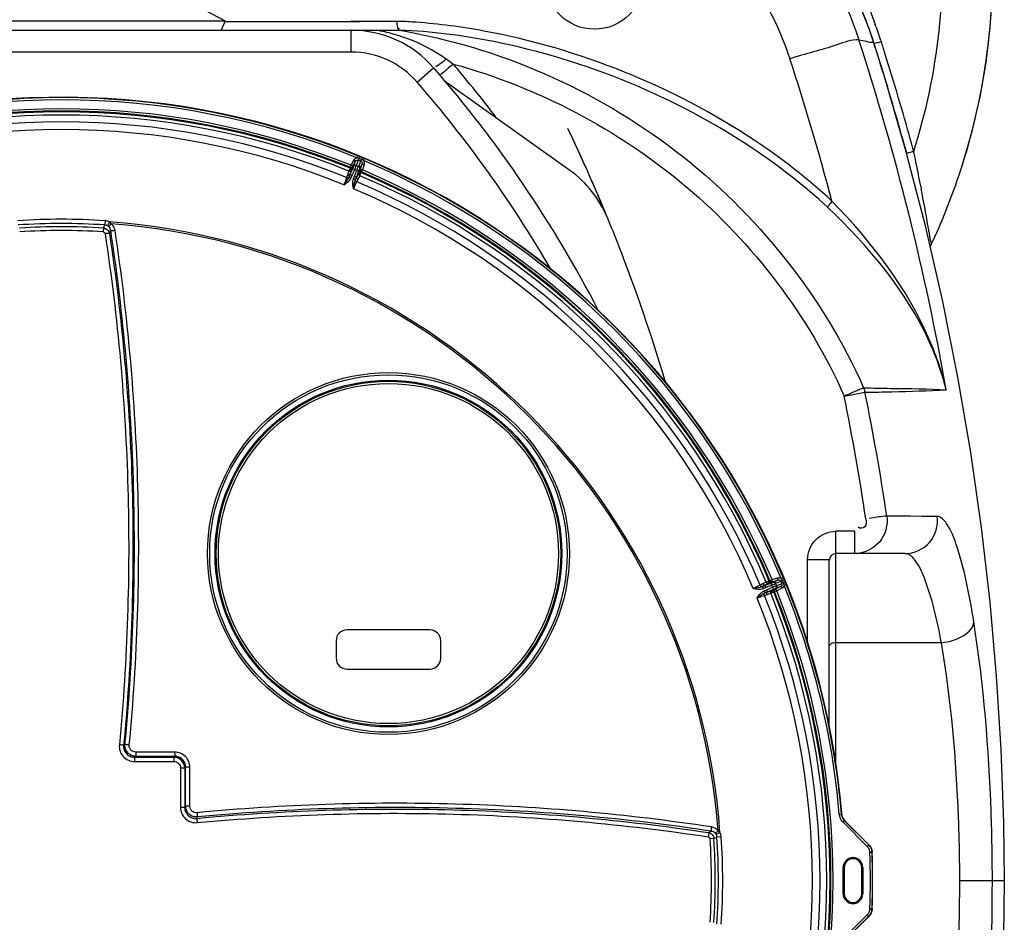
# Model space of a CAD drawing. Header units: millimetres. Extents: x 0 to 297, y 0 to 210.
# Tile 67 of 108: x 258 to 272, y 101 to 113. Entities that reach past the tile are written whole.
import ezdxf

# ---------------------------------------------------------------- set-up
doc = ezdxf.new("R2010")
doc.units = ezdxf.units.MM
doc.header["$LTSCALE"] = 16.335
doc.layers.get('0').update_dxf_attribs({"linetype": 'CONTINUOUS'})
for name, color, linetype in [('06_COURBES', 7, 'CONTINUOUS'), ('08_SURFACES', 7, 'CONTINUOUS'), ('AXES_REF', 7, 'CONTINUOUS')]:
    doc.layers.add(name, color=color, linetype=linetype)

msp = doc.modelspace()

# ---------------------------------------------------------------- linework, layer by layer
at = {"color": 7, "linetype": 'Continuous'}
for p, q in [((261.19, 113.013), (261.135, 112.884)), ((253.743, 112.884), (263.578, 112.884)), ((270.068, 112.711), (270.003, 112.905)), ((265.907, 110.967), (264.206, 112.18)), ((270.491, 111.288), (270.513, 111.208)), ((270.491, 111.288), (270.509, 111.222)), ((270.771, 110.21), (270.501, 111.252)), ((262.939, 111.023), (262.975, 111.093)), ((263.063, 111.057), (263.039, 110.982)), ((271.009, 109.171), (270.771, 110.21)), ((269.457, 103.359), (269.457, 105.635)), ((270.496, 105.724), (269.547, 105.724)), ((268.681, 105.339), (268.757, 105.363)), ((268.793, 105.276), (268.723, 105.239)), ((263.991, 104.68), (262.857, 104.68)), ((262.708, 104.531), (262.708, 104.292)), ((264.14, 104.292), (264.14, 104.531)), ((262.857, 104.143), (263.991, 104.143)), ((269.999, 101.738), (269.667, 102.07)), ((269.661, 101.07), (269.661, 101.428)), ((269.662, 101.07), (269.662, 101.428)), ((269.9, 101.07), (269.9, 101.428)), ((269.901, 101.428), (269.901, 101.07)), ((269.667, 100.429), (269.999, 100.76))]:
    msp.add_line(p, q, dxfattribs=at)
at = {"color": 9, "linetype": 'Continuous'}
for p, q in [((261.177, 113.004), (262.916, 113.006)), ((262.916, 113.007), (263.032, 113.007)), ((262.916, 113.006), (263.032, 113.006)), ((263.032, 113.006), (263.537, 113.007)), ((263.032, 113.007), (263.537, 113.007)), ((262.916, 112.586), (262.916, 112.884)), ((269.861, 112.751), (269.941, 112.738)), ((270.162, 112.742), (270.166, 112.731)), ((270.162, 112.742), (270.166, 112.731)), ((262.916, 112.586), (255.887, 112.586)), ((263.817, 112.175), (264.042, 112.37)), ((264.078, 112.394), (264.086, 112.403)), ((264.246, 112.467), (264.214, 112.49)), ((264.278, 112.444), (264.246, 112.467)), ((264.31, 112.421), (264.278, 112.444)), ((262.992, 111.138), (263.003, 111.166)), ((262.901, 111.009), (262.913, 111.037)), ((262.913, 111.037), (262.949, 111.107)), ((262.939, 111.023), (262.913, 111.037)), ((262.926, 110.985), (262.947, 111.024)), ((262.939, 111.023), (262.939, 111.011)), ((262.947, 111.024), (262.975, 111.093)), ((262.975, 111.093), (262.949, 111.107)), ((262.985, 111.038), (263.023, 111.13)), ((262.985, 111.033), (263.013, 111.022)), ((263.013, 111.107), (263.046, 111.094)), ((263.017, 111.025), (263.055, 111.117)), ((263.023, 111.13), (263.033, 111.154)), ((263.055, 111.117), (263.023, 111.13)), ((263.034, 110.988), (263.063, 111.057)), ((263.055, 111.117), (263.065, 111.14)), ((263.063, 111.057), (263.091, 111.048)), ((263.091, 111.048), (263.067, 110.973)), ((263.083, 111.101), (263.095, 111.128)), ((262.862, 110.905), (262.851, 110.869)), ((262.898, 110.913), (262.887, 110.879)), ((262.887, 110.879), (262.9, 110.912)), ((262.898, 110.913), (262.928, 110.9)), ((262.901, 111.009), (262.902, 110.997)), ((262.914, 110.868), (262.928, 110.9)), ((262.936, 110.991), (262.962, 110.978)), ((262.947, 110.855), (262.96, 110.887)), ((262.96, 110.887), (262.99, 110.875)), ((262.962, 110.978), (262.99, 110.966)), ((262.99, 110.966), (263.018, 110.957)), ((263.021, 110.946), (263.034, 110.988)), ((263.03, 110.973), (263.039, 110.982)), ((263.039, 110.982), (263.067, 110.973)), ((263.047, 110.937), (263.056, 110.945)), ((263.056, 110.945), (263.067, 110.973)), ((262.885, 110.876), (262.887, 110.879)), ((262.885, 110.876), (262.912, 110.863)), ((262.887, 110.879), (262.914, 110.868)), ((262.945, 110.85), (262.972, 110.84)), ((262.947, 110.855), (262.974, 110.843)), ((262.972, 110.84), (262.974, 110.843)), ((262.974, 110.843), (262.987, 110.876)), ((262.974, 110.843), (262.99, 110.875)), ((262.992, 110.81), (263.01, 110.844)), ((270.708, 110.752), (270.715, 110.716)), ((259.523, 110.178), (259.543, 110.22)), ((259.547, 110.279), (259.543, 110.22)), ((259.608, 110.261), (259.58, 110.209)), ((259.523, 110.178), (259.52, 110.125)), ((259.606, 110.102), (259.625, 110.143)), ((270.934, 106.232), (270.244, 106.237)), ((270.721, 106.233), (270.568, 106.235)), ((269.804, 106.028), (269.547, 106.028)), ((269.547, 105.724), (269.547, 106.028)), ((269.804, 105.724), (269.804, 106.028)), ((269.159, 104.51), (269.159, 105.64)), ((269.547, 102.85), (269.547, 105.718)), ((268.645, 105.356), (268.673, 105.367)), ((268.673, 105.367), (268.748, 105.391)), ((268.681, 105.339), (268.673, 105.367)), ((268.688, 105.334), (268.757, 105.363)), ((268.757, 105.363), (268.748, 105.391)), ((268.8, 105.383), (268.828, 105.395)), ((268.817, 105.355), (268.84, 105.365)), ((268.544, 105.31), (268.51, 105.292)), ((268.54, 105.273), (268.543, 105.274)), ((268.54, 105.273), (268.55, 105.245)), ((268.574, 105.29), (268.543, 105.274)), ((268.543, 105.274), (268.575, 105.288)), ((268.543, 105.274), (268.554, 105.247)), ((268.554, 105.247), (268.587, 105.26)), ((268.568, 105.215), (268.6, 105.228)), ((268.587, 105.26), (268.574, 105.29)), ((268.613, 105.198), (268.6, 105.228)), ((268.645, 105.356), (268.636, 105.347)), ((268.646, 105.321), (268.688, 105.334)), ((268.656, 105.319), (268.666, 105.291)), ((268.666, 105.291), (268.678, 105.263)), ((268.681, 105.339), (268.673, 105.33)), ((268.678, 105.263), (268.691, 105.236)), ((268.685, 105.227), (268.724, 105.247)), ((268.71, 105.24), (268.723, 105.239)), ((268.721, 105.313), (268.733, 105.286)), ((268.723, 105.239), (268.737, 105.213)), ((268.724, 105.317), (268.817, 105.355)), ((268.724, 105.247), (268.793, 105.276)), ((268.807, 105.249), (268.737, 105.213)), ((268.738, 105.285), (268.83, 105.323)), ((268.793, 105.276), (268.807, 105.249)), ((268.794, 105.346), (268.807, 105.314)), ((268.83, 105.323), (268.817, 105.355)), ((268.83, 105.323), (268.853, 105.333)), ((268.838, 105.292), (268.866, 105.303)), ((268.563, 105.213), (268.576, 105.186)), ((268.568, 105.215), (268.579, 105.187)), ((268.569, 105.151), (268.605, 105.162)), ((268.576, 105.186), (268.579, 105.187)), ((268.579, 105.187), (268.612, 105.201)), ((268.579, 105.187), (268.613, 105.198)), ((268.696, 105.202), (268.709, 105.202)), ((268.709, 105.202), (268.737, 105.213)), ((270.991, 104.504), (269.547, 104.504)), ((259.819, 103.112), (259.8, 103.1)), ((259.968, 102.949), (259.949, 102.937)), ((260.498, 103.007), (259.967, 103.007)), ((260.5, 102.949), (259.968, 102.949)), ((260.5, 102.949), (260.488, 102.937)), ((259.949, 102.937), (260.488, 102.937)), ((259.949, 102.879), (260.489, 102.879)), ((260.579, 102.789), (260.578, 102.25)), ((260.649, 102.8), (260.637, 102.788)), ((260.637, 102.788), (260.637, 102.249)), ((260.649, 102.268), (260.649, 102.8)), ((260.707, 102.267), (260.707, 102.799)), ((260.637, 102.249), (260.649, 102.268)), ((269.594, 102.16), (269.623, 102.162)), ((269.624, 102.163), (269.623, 102.162)), ((260.8, 102.1), (260.812, 102.12)), ((269.645, 102.048), (269.666, 102.069)), ((269.977, 101.717), (269.645, 102.048)), ((269.667, 102.07), (269.666, 102.069)), ((269.998, 101.738), (269.666, 102.069)), ((267.802, 101.906), (267.843, 101.925)), ((267.961, 101.908), (267.909, 101.88)), ((267.877, 101.824), (267.825, 101.82)), ((267.877, 101.824), (267.919, 101.843)), ((267.979, 101.847), (267.919, 101.843)), ((269.977, 101.717), (269.998, 101.738)), ((269.998, 101.738), (269.999, 101.738)), ((270.012, 101.636), (270.042, 101.637)), ((270.042, 101.637), (270.043, 101.638)), ((269.646, 101.428), (269.662, 101.428)), ((269.646, 101.07), (269.646, 101.428)), ((269.916, 101.428), (269.9, 101.428)), ((269.916, 101.428), (269.916, 101.07)), ((271.242, 101.249), (271.852, 101.249)), ((269.646, 101.07), (269.662, 101.07)), ((269.916, 101.07), (269.9, 101.07)), ((269.645, 100.45), (269.977, 100.782)), ((269.977, 100.782), (269.998, 100.761)), ((270.012, 100.862), (270.042, 100.861)), ((270.042, 100.861), (270.043, 100.861)), ((269.666, 100.429), (269.998, 100.761)), ((269.998, 100.761), (269.999, 100.76))]:
    msp.add_line(p, q, dxfattribs=at)
at = {"color": 7, "linetype": 'Continuous'}
for points in [[(270.003, 112.905), (269.876, 113.229), (269.731, 113.546), (269.567, 113.853), (269.385, 114.15), (269.187, 114.437), (268.972, 114.711), (268.742, 114.972), (268.496, 115.22), (268.237, 115.452), (267.965, 115.669), (267.791, 115.795)], [(271.229, 110.892), (271.278, 111.042), (271.411, 111.503), (271.519, 111.972), (271.602, 112.445), (271.659, 112.923), (271.69, 113.403), (271.696, 113.885), (271.675, 114.366), (271.66, 114.553)], [(270.501, 111.252), (270.198, 112.296), (270.068, 112.711)], [(270.84, 109.911), (270.84, 109.915), (270.841, 109.921), (270.843, 109.928), (270.845, 109.936), (270.848, 109.942)], [(271.852, 101.249), (271.843, 102.043), (271.809, 103.042), (271.747, 104.048), (271.657, 105.06), (271.539, 106.079), (271.393, 107.105), (271.216, 108.135), (271.009, 109.171)], [(270.776, 92.31), (271.014, 93.35), (271.22, 94.386), (271.396, 95.417), (271.542, 96.442), (271.659, 97.461), (271.748, 98.473), (271.81, 99.478), (271.844, 100.475), (271.852, 101.249)]]:
    msp.add_lwpolyline(points, dxfattribs=at)
at = {"color": 9, "linetype": 'Continuous'}
for points in [[(269.927, 107.991), (269.929, 107.984), (269.932, 107.978), (269.934, 107.971), (269.936, 107.965), (269.938, 107.958), (269.94, 107.951), (269.942, 107.945), (269.943, 107.938), (269.945, 107.931)], [(270.568, 106.235), (270.327, 106.237), (270.244, 106.237)], [(270.934, 106.232), (270.865, 106.232), (270.721, 106.233)], [(269.547, 104.504), (269.531, 104.503), (269.516, 104.501), (269.502, 104.497), (269.489, 104.492), (269.478, 104.486), (269.469, 104.479), (269.463, 104.472), (269.459, 104.463), (269.457, 104.455)]]:
    msp.add_lwpolyline(points, dxfattribs=at)
at = {"color": 7, "linetype": 'Continuous'}
for radius in [2.476, 2.357]:
    msp.add_circle((263.424, 105.724), radius, dxfattribs=at)
at = {"color": 9, "linetype": 'Continuous'}
for radius in [2.446, 2.372, 2.327]:
    msp.add_circle((263.424, 105.724), radius, dxfattribs=at)
at = {"color": 7, "linetype": 'Continuous'}
for centre, radius, start, end in [((266.087, 81.112), 35.799, 93.6833, 126.5523), ((264.401, 110.896), 5.949, 20.4411, 23.9805), ((264.4, 110.896), 5.951, 17.7461, 20.4409), ((262.916, 111.392), 1.492, 40.9701, 90), ((235.036, 101.499), 36.781, 16.9453, 17.7451), ((251.236, 101.249), 16.962, 27.3972, 40.9701), ((234.915, 101.463), 36.908, 15.4396, 16.9448), ((258.949, 101.249), 10.718, 4.7194, 355.2806), ((262.737, 113.749), 8.96, 334.8558, 341.403), ((244.335, 101.245), 23.878, 21.3709, 22.3377), ((244.34, 101.247), 23.872, 16.6111, 21.3697), ((269.547, 105.635), 0.0895, 90, 180), ((262.857, 104.531), 0.149, 90, 180), ((263.991, 104.531), 0.149, 0, 90), ((262.857, 104.292), 0.149, 180, 270), ((263.991, 104.292), 0.149, 270, 360), ((269.773, 102.175), 0.15, 184.9079, 197.231), ((258.949, 101.249), 11.101, 357.9937, 2.0063), ((269.781, 101.428), 0.12, 0, 180), ((269.781, 101.428), 0.119, 0, 180), ((258.949, 101.249), 10.714, 359.0428, 0.9572), ((258.949, 101.249), 10.718, 358.8983, 1.1017), ((269.781, 101.07), 0.12, 180, 360), ((269.781, 101.07), 0.119, 180, 360)]:
    msp.add_arc(centre, radius, start, end, dxfattribs=at)
at = {"color": 9, "linetype": 'Continuous'}
for centre, radius, start, end in [((263.284, 105.772), 7.239, 87.6282, 87.9965), ((263.274, 105.558), 7.454, 85.92, 87.6216), ((264.42, 110.891), 6.033, 17.8667, 20.0942), ((262.808, 110.386), 2.539, 74.4484, 79.759), ((236.423, 101.854), 35.169, 10.0003, 18.0494), ((235.084, 101.498), 36.837, 17.4635, 17.7541), ((262.916, 111.392), 1.193, 40.9701, 90), ((262.961, 110.729), 2.161, 55.44, 61.1404), ((263.02, 110.817), 2.055, 54.4914, 55.3995), ((234.972, 101.463), 36.954, 15.5704, 17.4626), ((251.263, 101.269), 17.164, 40.1564, 40.5231), ((237.155, 102.063), 33.431, 14.6981, 18.182), ((251.231, 101.242), 17.205, 37.4238, 40.1555), ((251.236, 101.249), 16.663, 30.1417, 40.9701), ((258.949, 101.249), 10.713, 67.7649, 112.2351), ((258.949, 101.249), 10.683, 67.7649, 112.2351), ((258.949, 101.249), 10.56, 67.9543, 112.0457), ((258.949, 101.249), 10.518, 67.9273, 112.0727), ((258.949, 101.249), 10.53, 67.9543, 112.0457), ((258.949, 101.249), 10.474, 67.9477, 112.0523), ((258.949, 101.249), 10.381, 67.9221, 112.0779), ((258.949, 101.249), 10.276, 67.9019, 112.0981), ((234.865, 101.433), 37.064, 15.3212, 15.5712), ((258.952, 101.269), 10.694, 67.5709, 67.7427), ((238.005, 104.432), 33.308, 11.5167, 11.7715), ((258.949, 101.249), 10.713, 67.4066, 67.5934), ((258.947, 101.233), 10.729, 67.2576, 67.4288), ((258.949, 101.249), 10.683, 22.7649, 67.2351), ((258.949, 101.249), 10.713, 22.7649, 67.2351), ((238.114, 104.453), 33.197, 10.9378, 11.5181), ((258.949, 101.249), 10.474, 22.9477, 67.0523), ((258.949, 101.249), 10.518, 22.9273, 67.0727), ((258.949, 101.249), 10.53, 22.9543, 67.0457), ((258.949, 101.249), 10.56, 22.9543, 67.0457), ((262.805, 110.913), 0.119, 334.9859, 337.5029), ((263.056, 110.809), 0.119, 157.4971, 160.0141), ((258.949, 101.249), 10.381, 22.9221, 67.0779), ((258.949, 101.249), 10.276, 22.9019, 67.0981), ((244.836, 105.721), 26.356, 9.8008, 10.9236), ((258.949, 101.249), 9.049, 86.2119, 93.7881), ((258.949, 101.249), 8.99, 86.2119, 93.7881), ((258.949, 101.249), 9.036, 4.1836, 85.8164), ((258.949, 101.249), 9.013, 4.3334, 85.6666), ((258.949, 101.249), 8.947, 86.3199, 93.6801), ((258.949, 101.249), 8.895, 86.3199, 93.6801), ((259.54, 110.136), 0.083, 50.1122, 61.4022), ((255.446, 107.567), 15.587, 9.4729, 9.7558), ((238.874, 101.568), 31.715, 8.4665, 11.5739), ((238.828, 101.574), 31.47, 8.4507, 11.5536), ((258.965, 101.261), 10.694, 22.5709, 22.7427), ((258.949, 101.249), 10.713, 22.4066, 22.5934), ((268.509, 105.356), 0.119, 289.9859, 292.5029), ((258.949, 101.249), 10.683, 4.888, 22.2351), ((258.936, 101.239), 10.729, 22.2576, 22.4288), ((258.949, 101.249), 10.713, 4.888, 22.2351), ((258.949, 101.249), 10.276, 337.9019, 22.0981), ((268.613, 105.105), 0.119, 112.4971, 115.0141), ((258.949, 101.249), 10.381, 337.9221, 22.0779), ((258.949, 101.249), 10.474, 337.9477, 22.0523), ((258.949, 101.249), 10.518, 337.9273, 22.0727), ((258.949, 101.249), 10.53, 337.9543, 22.0457), ((258.949, 101.249), 10.56, 337.9543, 22.0457), ((260.488, 102.788), 0.149, 359.9913, 90.0087), ((267.836, 101.84), 0.083, 28.5978, 39.8877), ((258.949, 101.249), 8.895, 356.3199, 3.6801), ((258.949, 101.249), 8.947, 356.3199, 3.6801), ((258.949, 101.249), 8.99, 356.2119, 3.7881), ((258.949, 101.249), 9.049, 356.2119, 3.7881), ((258.949, 101.249), 11.07, 357.9959, 2.0041), ((258.949, 101.249), 11.1, 357.9959, 2.0041), ((269.781, 101.428), 0.135, 0, 180), ((269.781, 101.07), 0.135, 180, 360)]:
    msp.add_arc(centre, radius, start, end, dxfattribs=at)
for points, knots in [([(246.341, 111.051), (248.852, 112.699), (254.348, 115.401), (260.349, 116.644), (263.39, 116.878)], [0, 0, 0, 0, 0.496246, 1, 1, 1, 1]), ([(264.09, 116.843), (265.324, 116.843), (267.873, 116.09), (269.475, 113.935), (269.861, 112.751)], [0, 0, 0, 0, 0.497774, 1, 1, 1, 1]), ([(264.168, 115.637), (265.157, 115.695), (267.256, 115.19), (268.6, 113.458), (268.917, 112.495)], [0, 0, 0, 0, 0.494247, 1, 1, 1, 1]), ([(263.578, 112.884), (264.935, 112.652), (267.571, 111.504), (269.367, 109.248), (269.927, 107.991)], [0, 0, 0, 0, 0.500078, 1, 1, 1, 1]), ([(269.492, 110.546), (269.163, 110.854), (267.749, 111.944), (266.038, 112.631), (264.731, 112.873)], [0, 0, 0, 0, 0.253239, 1, 1, 1, 1]), ([(269.436, 110.457), (269.12, 110.754), (267.761, 111.806), (266.121, 112.477), (264.866, 112.728)], [0, 0, 0, 0, 0.253223, 1, 1, 1, 1]), ([(269.861, 112.751), (269.759, 112.758), (269.443, 112.633), (269.13, 112.561), (268.917, 112.495)], [0, 0, 0, 0, 0.314501, 1, 1, 1, 1]), ([(269.941, 112.738), (269.973, 112.733), (270.006, 112.717), (270.065, 112.722), (270.068, 112.711)], [0, 0, 0, 0, 0.741625, 1, 1, 1, 1]), ([(270.07, 112.709), (270.083, 112.707), (270.115, 112.717), (270.147, 112.724), (270.166, 112.731)], [0, 0, 0, 0, 0.391267, 1, 1, 1, 1]), ([(264.214, 112.49), (264.196, 112.475), (264.172, 112.452), (264.057, 112.369), (264.078, 112.394)], [0, 0, 0, 0, 0.428625, 1, 1, 1, 1]), ([(264.31, 112.421), (264.289, 112.403), (264.229, 112.354), (264.172, 112.3), (264.131, 112.271)], [0, 0, 0, 0, 0.352264, 1, 1, 1, 1]), ([(264.31, 112.421), (265.467, 112.104), (267.667, 110.957), (269.175, 108.973), (269.661, 107.877)], [0, 0, 0, 0, 0.500135, 1, 1, 1, 1]), ([(264.131, 112.271), (264.13, 112.271), (264.13, 112.271), (264.129, 112.27), (264.129, 112.27)], [0, 0, 0, 0, 0.736834, 1, 1, 1, 1]), ([(270.513, 111.208), (270.516, 111.197), (270.566, 111.223), (270.591, 111.22), (270.612, 111.227)], [0, 0, 0, 0, 0.338733, 1, 1, 1, 1]), ([(262.901, 111.009), (262.908, 111.007), (262.924, 111.006), (262.936, 111.017), (262.939, 111.023)], [0, 0, 0, 0, 0.500005, 1, 1, 1, 1]), ([(262.947, 111.019), (262.947, 111.019), (262.947, 111.021), (262.946, 111.023), (262.947, 111.024)], [0, 0, 0, 0, 0.292644, 1, 1, 1, 1]), ([(262.947, 111.024), (262.95, 111.031), (262.962, 111.041), (262.978, 111.041), (262.985, 111.038)], [0, 0, 0, 0, 0.499769, 1, 1, 1, 1]), ([(262.947, 111.019), (262.95, 111.025), (262.962, 111.036), (262.979, 111.036), (262.985, 111.033)], [0, 0, 0, 0, 0.500017, 1, 1, 1, 1]), ([(262.949, 111.107), (262.953, 111.115), (262.965, 111.129), (262.983, 111.137), (262.992, 111.138)], [0, 0, 0, 0, 0.500007, 1, 1, 1, 1]), ([(262.962, 110.978), (262.965, 110.985), (262.971, 110.997), (262.977, 111.012), (262.981, 111.022), (262.983, 111.027), (262.985, 111.031), (262.985, 111.032), (262.985, 111.033)], [0, 0, 0, 0, 0.370922, 0.689033, 0.813646, 0.909045, 0.971848, 1, 1, 1, 1]), ([(262.975, 111.093), (262.979, 111.1), (262.991, 111.11), (263.007, 111.11), (263.013, 111.107)], [0, 0, 0, 0, 0.499888, 1, 1, 1, 1]), ([(262.985, 111.033), (262.985, 111.034), (262.985, 111.035), (262.984, 111.037), (262.985, 111.038)], [0, 0, 0, 0, 0.290635, 1, 1, 1, 1]), ([(263.013, 111.022), (263.014, 111.022), (263.015, 111.022), (263.017, 111.024), (263.017, 111.025)], [0, 0, 0, 0, 0.290635, 1, 1, 1, 1]), ([(263.017, 111.025), (263.024, 111.022), (263.035, 111.011), (263.036, 110.995), (263.034, 110.988)], [0, 0, 0, 0, 0.500231, 1, 1, 1, 1]), ([(263.046, 111.094), (263.052, 111.091), (263.064, 111.08), (263.065, 111.064), (263.063, 111.057)], [0, 0, 0, 0, 0.500105, 1, 1, 1, 1]), ([(263.083, 111.101), (263.088, 111.093), (263.095, 111.076), (263.094, 111.057), (263.091, 111.048)], [0, 0, 0, 0, 0.499988, 1, 1, 1, 1]), ([(262.862, 110.905), (262.869, 110.902), (262.882, 110.901), (262.895, 110.908), (262.898, 110.913)], [0, 0, 0, 0, 0.555166, 1, 1, 1, 1]), ([(262.891, 110.976), (262.89, 110.974), (262.887, 110.968), (262.884, 110.962), (262.882, 110.957)], [0, 0, 0, 0, 0.224602, 1, 1, 1, 1]), ([(262.882, 110.957), (262.888, 110.954), (262.901, 110.952), (262.913, 110.958), (262.916, 110.963)], [0, 0, 0, 0, 0.557048, 1, 1, 1, 1]), ([(262.902, 110.997), (262.902, 110.996), (262.9, 110.994), (262.899, 110.99), (262.895, 110.984), (262.892, 110.979), (262.891, 110.976)], [0, 0, 0, 0, 0.069709, 0.262611, 0.574834, 1, 1, 1, 1]), ([(262.891, 110.976), (262.897, 110.973), (262.911, 110.971), (262.924, 110.98), (262.926, 110.985)], [0, 0, 0, 0, 0.52943, 1, 1, 1, 1]), ([(262.916, 110.963), (262.914, 110.959), (262.907, 110.943), (262.902, 110.926), (262.898, 110.913)], [0, 0, 0, 0, 0.253024, 1, 1, 1, 1]), ([(262.902, 110.997), (262.908, 110.994), (262.924, 110.994), (262.936, 111.004), (262.939, 111.011)], [0, 0, 0, 0, 0.500005, 1, 1, 1, 1]), ([(262.926, 110.985), (262.926, 110.983), (262.922, 110.976), (262.919, 110.969), (262.916, 110.963)], [0, 0, 0, 0, 0.225602, 1, 1, 1, 1]), ([(262.939, 111.011), (262.939, 111.01), (262.938, 111.008), (262.936, 111.003), (262.931, 110.995), (262.928, 110.989), (262.926, 110.985)], [0, 0, 0, 0, 0.069765, 0.262664, 0.574845, 1, 1, 1, 1]), ([(262.936, 110.991), (262.937, 110.994), (262.94, 111), (262.944, 111.009), (262.946, 111.015), (262.947, 111.018), (262.947, 111.019)], [0, 0, 0, 0, 0.369272, 0.68587, 0.906071, 1, 1, 1, 1]), ([(262.99, 110.966), (262.993, 110.973), (262.998, 110.986), (263.004, 111.001), (263.008, 111.011), (263.01, 111.016), (263.012, 111.019), (263.013, 111.021), (263.013, 111.022)], [0, 0, 0, 0, 0.370922, 0.689032, 0.813645, 0.909044, 0.971848, 1, 1, 1, 1]), ([(262.99, 110.875), (262.996, 110.886), (263.004, 110.902), (263.011, 110.919), (263.013, 110.923)], [0, 0, 0, 0, 0.746976, 1, 1, 1, 1]), ([(263.033, 110.894), (263.026, 110.897), (263.015, 110.904), (263.011, 110.918), (263.013, 110.923)], [0, 0, 0, 0, 0.557048, 1, 1, 1, 1]), ([(263.013, 111.022), (263.02, 111.019), (263.032, 111.008), (263.032, 110.991), (263.03, 110.985)], [0, 0, 0, 0, 0.499983, 1, 1, 1, 1]), ([(263.013, 110.923), (263.013, 110.925), (263.016, 110.933), (263.019, 110.94), (263.021, 110.946)], [0, 0, 0, 0, 0.273549, 1, 1, 1, 1]), ([(263.018, 110.957), (263.02, 110.96), (263.022, 110.966), (263.025, 110.975), (263.028, 110.981), (263.029, 110.984), (263.03, 110.985)], [0, 0, 0, 0, 0.369271, 0.68587, 0.90607, 1, 1, 1, 1]), ([(263.039, 110.914), (263.033, 110.917), (263.021, 110.925), (263.019, 110.94), (263.021, 110.946)], [0, 0, 0, 0, 0.52943, 1, 1, 1, 1]), ([(263.021, 110.946), (263.022, 110.95), (263.024, 110.956), (263.027, 110.965), (263.029, 110.97), (263.029, 110.973), (263.03, 110.973)], [0, 0, 0, 0, 0.42515, 0.737331, 0.930233, 1, 1, 1, 1]), ([(263.047, 110.937), (263.04, 110.939), (263.028, 110.95), (263.028, 110.966), (263.03, 110.973)], [0, 0, 0, 0, 0.500005, 1, 1, 1, 1]), ([(263.03, 110.985), (263.03, 110.985), (263.032, 110.986), (263.034, 110.987), (263.034, 110.988)], [0, 0, 0, 0, 0.292644, 1, 1, 1, 1]), ([(263.033, 110.894), (263.033, 110.896), (263.036, 110.903), (263.038, 110.909), (263.039, 110.914)], [0, 0, 0, 0, 0.274719, 1, 1, 1, 1]), ([(263.039, 110.982), (263.037, 110.975), (263.037, 110.959), (263.049, 110.948), (263.056, 110.945)], [0, 0, 0, 0, 0.499995, 1, 1, 1, 1]), ([(263.039, 110.914), (263.04, 110.917), (263.042, 110.923), (263.044, 110.93), (263.046, 110.934), (263.046, 110.936), (263.047, 110.937)], [0, 0, 0, 0, 0.425162, 0.737384, 0.93029, 1, 1, 1, 1]), ([(262.815, 110.77), (262.828, 110.787), (262.854, 110.821), (262.878, 110.857), (262.885, 110.876)], [0, 0, 0, 0, 0.508765, 1, 1, 1, 1]), ([(262.851, 110.869), (262.849, 110.862), (262.838, 110.828), (262.825, 110.796), (262.815, 110.77)], [0, 0, 0, 0, 0.214918, 1, 1, 1, 1]), ([(262.815, 110.77), (262.843, 110.788), (262.882, 110.814), (262.907, 110.853), (262.912, 110.863)], [0, 0, 0, 0, 0.749566, 1, 1, 1, 1]), ([(262.851, 110.869), (262.857, 110.867), (262.87, 110.865), (262.882, 110.871), (262.885, 110.876)], [0, 0, 0, 0, 0.551726, 1, 1, 1, 1]), ([(262.948, 110.715), (262.94, 110.748), (262.931, 110.794), (262.941, 110.839), (262.945, 110.85)], [0, 0, 0, 0, 0.749561, 1, 1, 1, 1]), ([(262.948, 110.715), (262.95, 110.736), (262.956, 110.778), (262.964, 110.821), (262.972, 110.84)], [0, 0, 0, 0, 0.508764, 1, 1, 1, 1]), ([(262.948, 110.715), (262.952, 110.724), (262.965, 110.756), (262.98, 110.788), (262.992, 110.81)], [0, 0, 0, 0, 0.275571, 1, 1, 1, 1]), ([(262.992, 110.81), (262.986, 110.813), (262.976, 110.821), (262.971, 110.834), (262.972, 110.84)], [0, 0, 0, 0, 0.551726, 1, 1, 1, 1]), ([(263.01, 110.844), (263.003, 110.847), (262.992, 110.855), (262.989, 110.869), (262.99, 110.875)], [0, 0, 0, 0, 0.555166, 1, 1, 1, 1]), ([(269.492, 110.546), (269.477, 110.528), (269.46, 110.501), (269.434, 110.469), (269.436, 110.457)], [0, 0, 0, 0, 0.650612, 1, 1, 1, 1]), ([(271.059, 107.956), (271.004, 108.191), (270.674, 109.159), (270.035, 109.992), (269.492, 110.546)], [0, 0, 0, 0, 0.237365, 1, 1, 1, 1]), ([(271.057, 107.962), (271.002, 108.19), (270.66, 109.137), (269.995, 109.933), (269.436, 110.457)], [0, 0, 0, 0, 0.234286, 1, 1, 1, 1]), ([(259.63, 110.237), (259.626, 110.232), (259.618, 110.223), (259.607, 110.211), (259.599, 110.204), (259.595, 110.2), (259.593, 110.2)], [0, 0, 0, 0, 0.367453, 0.677633, 0.895931, 1, 1, 1, 1]), ([(259.683, 110.143), (259.68, 110.161), (259.668, 110.197), (259.644, 110.225), (259.63, 110.237)], [0, 0, 0, 0, 0.499167, 1, 1, 1, 1]), ([(259.52, 110.125), (259.526, 110.125), (259.54, 110.119), (259.546, 110.107), (259.547, 110.1)], [0, 0, 0, 0, 0.500767, 1, 1, 1, 1]), ([(259.523, 110.178), (259.543, 110.176), (259.583, 110.16), (259.603, 110.122), (259.606, 110.102)], [0, 0, 0, 0, 0.499932, 1, 1, 1, 1]), ([(259.606, 110.102), (259.605, 110.103), (259.603, 110.104), (259.597, 110.104), (259.585, 110.104), (259.568, 110.103), (259.554, 110.101), (259.547, 110.1)], [0, 0, 0, 0, 0.034969, 0.09993, 0.318748, 0.632732, 1, 1, 1, 1]), ([(259.547, 110.1), (259.722, 108.947), (259.93, 106.613), (259.852, 104.272), (259.742, 103.107)], [0, 0, 0, 0, 0.49919, 1, 1, 1, 1]), ([(259.625, 110.143), (259.623, 110.154), (259.616, 110.175), (259.602, 110.193), (259.593, 110.2)], [0, 0, 0, 0, 0.49646, 1, 1, 1, 1]), ([(259.606, 110.102), (259.78, 108.948), (259.989, 106.611), (259.911, 104.266), (259.8, 103.1)], [0, 0, 0, 0, 0.499193, 1, 1, 1, 1]), ([(259.819, 103.112), (259.93, 104.284), (260.009, 106.638), (259.799, 108.985), (259.625, 110.143)], [0, 0, 0, 0, 0.501282, 1, 1, 1, 1]), ([(259.683, 110.143), (259.676, 110.142), (259.662, 110.141), (259.645, 110.14), (259.633, 110.14), (259.627, 110.141), (259.625, 110.142), (259.625, 110.143)], [0, 0, 0, 0, 0.364967, 0.676876, 0.895364, 0.961621, 1, 1, 1, 1]), ([(259.878, 103.104), (259.989, 104.278), (260.067, 106.635), (259.858, 108.984), (259.683, 110.143)], [0, 0, 0, 0, 0.501277, 1, 1, 1, 1]), ([(270.82, 110.132), (270.828, 110.088), (270.827, 110.027), (270.857, 109.96), (270.848, 109.942)], [0, 0, 0, 0, 0.691315, 1, 1, 1, 1]), ([(269.927, 107.991), (269.915, 107.986), (269.826, 107.949), (269.737, 107.911), (269.661, 107.877)], [0, 0, 0, 0, 0.13, 1, 1, 1, 1]), ([(269.661, 107.877), (269.692, 107.883), (269.787, 107.902), (269.881, 107.923), (269.945, 107.931)], [0, 0, 0, 0, 0.333992, 1, 1, 1, 1]), ([(269.927, 107.991), (270.051, 107.989), (270.428, 107.98), (270.806, 107.983), (271.057, 107.962)], [0, 0, 0, 0, 0.331418, 1, 1, 1, 1]), ([(269.945, 107.931), (270.068, 107.933), (270.439, 107.938), (270.81, 107.953), (271.058, 107.962)], [0, 0, 0, 0, 0.331996, 1, 1, 1, 1]), ([(270.244, 106.237), (270.262, 106.115), (270.188, 105.841), (269.928, 105.724), (269.804, 105.724)], [0, 0, 0, 0, 0.499417, 1, 1, 1, 1]), ([(269.957, 106.199), (269.962, 106.162), (269.973, 106.075), (269.874, 106.064), (269.85, 106.083)], [0, 0, 0, 0, 0.549913, 1, 1, 1, 1]), ([(270.244, 106.237), (270.234, 106.237), (270.154, 106.228), (270.074, 106.216), (270.004, 106.205)], [0, 0, 0, 0, 0.122497, 1, 1, 1, 1]), ([(270.496, 105.724), (270.618, 105.724), (270.875, 105.839), (270.95, 106.11), (270.934, 106.232)], [0, 0, 0, 0, 0.497751, 1, 1, 1, 1]), ([(271.435, 104.789), (271.379, 105.146), (271.284, 105.62), (271.109, 106.086), (270.988, 106.231), (270.934, 106.232)], [0, 0, 0, 0, 0.694749, 0.89659, 1, 1, 1, 1]), ([(269.159, 105.64), (269.159, 105.738), (269.241, 105.945), (269.447, 106.028), (269.547, 106.028)], [0, 0, 0, 0, 0.497456, 1, 1, 1, 1]), ([(269.417, 105.637), (269.401, 105.638), (269.315, 105.639), (269.229, 105.64), (269.159, 105.64)], [0, 0, 0, 0, 0.183606, 1, 1, 1, 1]), ([(269.457, 105.635), (269.457, 105.638), (269.435, 105.633), (269.427, 105.637), (269.417, 105.637)], [0, 0, 0, 0, 0.258913, 1, 1, 1, 1]), ([(270.991, 104.504), (270.936, 104.808), (270.842, 105.209), (270.665, 105.61), (270.546, 105.724), (270.496, 105.724)], [0, 0, 0, 0, 0.685403, 0.888316, 1, 1, 1, 1]), ([(268.748, 105.391), (268.757, 105.394), (268.775, 105.396), (268.793, 105.388), (268.8, 105.383)], [0, 0, 0, 0, 0.500007, 1, 1, 1, 1]), ([(268.757, 105.363), (268.764, 105.365), (268.78, 105.364), (268.791, 105.353), (268.794, 105.346)], [0, 0, 0, 0, 0.499888, 1, 1, 1, 1]), ([(268.51, 105.292), (268.503, 105.289), (268.472, 105.273), (268.44, 105.259), (268.415, 105.248)], [0, 0, 0, 0, 0.214918, 1, 1, 1, 1]), ([(268.415, 105.248), (268.436, 105.251), (268.478, 105.256), (268.52, 105.265), (268.54, 105.273)], [0, 0, 0, 0, 0.508765, 1, 1, 1, 1]), ([(268.415, 105.248), (268.448, 105.241), (268.494, 105.232), (268.539, 105.241), (268.55, 105.245)], [0, 0, 0, 0, 0.749566, 1, 1, 1, 1]), ([(268.51, 105.292), (268.513, 105.286), (268.521, 105.276), (268.534, 105.272), (268.54, 105.273)], [0, 0, 0, 0, 0.551726, 1, 1, 1, 1]), ([(268.544, 105.31), (268.547, 105.303), (268.555, 105.293), (268.569, 105.289), (268.574, 105.29)], [0, 0, 0, 0, 0.555166, 1, 1, 1, 1]), ([(268.623, 105.313), (268.619, 105.311), (268.602, 105.305), (268.586, 105.297), (268.574, 105.29)], [0, 0, 0, 0, 0.253024, 1, 1, 1, 1]), ([(268.614, 105.34), (268.612, 105.339), (268.606, 105.337), (268.599, 105.335), (268.594, 105.333)], [0, 0, 0, 0, 0.224602, 1, 1, 1, 1]), ([(268.594, 105.333), (268.597, 105.327), (268.604, 105.316), (268.618, 105.311), (268.623, 105.313)], [0, 0, 0, 0, 0.557048, 1, 1, 1, 1]), ([(268.636, 105.347), (268.636, 105.346), (268.634, 105.346), (268.63, 105.344), (268.622, 105.342), (268.617, 105.341), (268.614, 105.34)], [0, 0, 0, 0, 0.069709, 0.262611, 0.574834, 1, 1, 1, 1]), ([(268.614, 105.34), (268.616, 105.333), (268.625, 105.322), (268.64, 105.319), (268.646, 105.321)], [0, 0, 0, 0, 0.52943, 1, 1, 1, 1]), ([(268.646, 105.321), (268.644, 105.32), (268.636, 105.318), (268.629, 105.315), (268.623, 105.313)], [0, 0, 0, 0, 0.225602, 1, 1, 1, 1]), ([(268.636, 105.347), (268.639, 105.34), (268.65, 105.329), (268.666, 105.328), (268.673, 105.33)], [0, 0, 0, 0, 0.500005, 1, 1, 1, 1]), ([(268.645, 105.356), (268.648, 105.349), (268.659, 105.338), (268.675, 105.337), (268.681, 105.339)], [0, 0, 0, 0, 0.500005, 1, 1, 1, 1]), ([(268.673, 105.33), (268.672, 105.329), (268.67, 105.329), (268.665, 105.327), (268.656, 105.324), (268.65, 105.322), (268.646, 105.321)], [0, 0, 0, 0, 0.069765, 0.262664, 0.574845, 1, 1, 1, 1]), ([(268.656, 105.319), (268.66, 105.32), (268.666, 105.322), (268.675, 105.325), (268.68, 105.328), (268.684, 105.329), (268.684, 105.33)], [0, 0, 0, 0, 0.369272, 0.68587, 0.906071, 1, 1, 1, 1]), ([(268.666, 105.291), (268.673, 105.293), (268.686, 105.298), (268.701, 105.304), (268.711, 105.308), (268.716, 105.311), (268.719, 105.312), (268.721, 105.313), (268.721, 105.313)], [0, 0, 0, 0, 0.370922, 0.689033, 0.813646, 0.909045, 0.971848, 1, 1, 1, 1]), ([(268.678, 105.263), (268.684, 105.266), (268.697, 105.271), (268.712, 105.278), (268.722, 105.282), (268.727, 105.284), (268.73, 105.285), (268.732, 105.286), (268.733, 105.286)], [0, 0, 0, 0, 0.370922, 0.689032, 0.813645, 0.909044, 0.971848, 1, 1, 1, 1]), ([(268.684, 105.33), (268.685, 105.331), (268.685, 105.332), (268.687, 105.334), (268.688, 105.334)], [0, 0, 0, 0, 0.292644, 1, 1, 1, 1]), ([(268.684, 105.33), (268.691, 105.332), (268.707, 105.332), (268.718, 105.32), (268.721, 105.313)], [0, 0, 0, 0, 0.500017, 1, 1, 1, 1]), ([(268.685, 105.227), (268.688, 105.229), (268.695, 105.232), (268.702, 105.236), (268.707, 105.238), (268.71, 105.24), (268.71, 105.24)], [0, 0, 0, 0, 0.42515, 0.737331, 0.930233, 1, 1, 1, 1]), ([(268.688, 105.334), (268.695, 105.336), (268.711, 105.336), (268.722, 105.324), (268.724, 105.317)], [0, 0, 0, 0, 0.499769, 1, 1, 1, 1]), ([(268.691, 105.236), (268.694, 105.237), (268.7, 105.24), (268.709, 105.244), (268.714, 105.246), (268.718, 105.248), (268.719, 105.247)], [0, 0, 0, 0, 0.369271, 0.68587, 0.90607, 1, 1, 1, 1]), ([(268.696, 105.202), (268.694, 105.208), (268.693, 105.224), (268.704, 105.236), (268.71, 105.24)], [0, 0, 0, 0, 0.500005, 1, 1, 1, 1]), ([(268.723, 105.239), (268.716, 105.236), (268.706, 105.224), (268.706, 105.208), (268.709, 105.202)], [0, 0, 0, 0, 0.499995, 1, 1, 1, 1]), ([(268.733, 105.286), (268.736, 105.279), (268.736, 105.263), (268.725, 105.251), (268.719, 105.247)], [0, 0, 0, 0, 0.499983, 1, 1, 1, 1]), ([(268.719, 105.247), (268.719, 105.247), (268.721, 105.247), (268.723, 105.247), (268.724, 105.247)], [0, 0, 0, 0, 0.292644, 1, 1, 1, 1]), ([(268.721, 105.313), (268.721, 105.314), (268.722, 105.315), (268.723, 105.317), (268.724, 105.317)], [0, 0, 0, 0, 0.290635, 1, 1, 1, 1]), ([(268.738, 105.285), (268.741, 105.278), (268.741, 105.262), (268.73, 105.251), (268.724, 105.247)], [0, 0, 0, 0, 0.500231, 1, 1, 1, 1]), ([(268.733, 105.286), (268.733, 105.285), (268.735, 105.285), (268.737, 105.285), (268.738, 105.285)], [0, 0, 0, 0, 0.290635, 1, 1, 1, 1]), ([(268.807, 105.314), (268.81, 105.307), (268.81, 105.291), (268.799, 105.279), (268.793, 105.276)], [0, 0, 0, 0, 0.500105, 1, 1, 1, 1]), ([(268.838, 105.292), (268.836, 105.283), (268.829, 105.266), (268.815, 105.253), (268.807, 105.249)], [0, 0, 0, 0, 0.499988, 1, 1, 1, 1]), ([(268.47, 105.115), (268.488, 105.144), (268.514, 105.183), (268.553, 105.208), (268.563, 105.213)], [0, 0, 0, 0, 0.749561, 1, 1, 1, 1]), ([(268.47, 105.115), (268.487, 105.128), (268.521, 105.154), (268.556, 105.178), (268.576, 105.186)], [0, 0, 0, 0, 0.508764, 1, 1, 1, 1]), ([(268.47, 105.115), (268.479, 105.119), (268.511, 105.132), (268.544, 105.144), (268.569, 105.151)], [0, 0, 0, 0, 0.275571, 1, 1, 1, 1]), ([(268.569, 105.151), (268.566, 105.158), (268.564, 105.17), (268.571, 105.183), (268.576, 105.186)], [0, 0, 0, 0, 0.551726, 1, 1, 1, 1]), ([(268.605, 105.162), (268.602, 105.169), (268.6, 105.182), (268.608, 105.195), (268.613, 105.198)], [0, 0, 0, 0, 0.555166, 1, 1, 1, 1]), ([(268.613, 105.198), (268.625, 105.202), (268.642, 105.207), (268.659, 105.214), (268.663, 105.216)], [0, 0, 0, 0, 0.746976, 1, 1, 1, 1]), ([(268.657, 105.182), (268.654, 105.188), (268.651, 105.201), (268.658, 105.214), (268.663, 105.216)], [0, 0, 0, 0, 0.557048, 1, 1, 1, 1]), ([(268.657, 105.182), (268.659, 105.183), (268.665, 105.185), (268.671, 105.189), (268.675, 105.191)], [0, 0, 0, 0, 0.274719, 1, 1, 1, 1]), ([(268.663, 105.216), (268.665, 105.217), (268.672, 105.221), (268.68, 105.224), (268.685, 105.227)], [0, 0, 0, 0, 0.273549, 1, 1, 1, 1]), ([(268.675, 105.191), (268.672, 105.197), (268.67, 105.212), (268.679, 105.224), (268.685, 105.227)], [0, 0, 0, 0, 0.52943, 1, 1, 1, 1]), ([(268.675, 105.191), (268.678, 105.192), (268.683, 105.195), (268.69, 105.199), (268.694, 105.2), (268.696, 105.202), (268.696, 105.202)], [0, 0, 0, 0, 0.425162, 0.737384, 0.93029, 1, 1, 1, 1]), ([(270.991, 104.504), (271.048, 104.51), (271.216, 104.544), (271.427, 104.665), (271.435, 104.789)], [0, 0, 0, 0, 0.313874, 1, 1, 1, 1]), ([(271.688, 101.249), (271.688, 101.561), (271.667, 102.744), (271.569, 103.927), (271.435, 104.789)], [0, 0, 0, 0, 0.263442, 1, 1, 1, 1]), ([(271.242, 101.249), (271.242, 101.536), (271.221, 102.625), (271.124, 103.713), (270.991, 104.504)], [0, 0, 0, 0, 0.263508, 1, 1, 1, 1]), ([(259.742, 103.107), (259.739, 103.078), (259.745, 103.019), (259.79, 102.943), (259.862, 102.891), (259.921, 102.879), (259.949, 102.879)], [0, 0, 0, 0, 0.249966, 0.499957, 0.749974, 1, 1, 1, 1]), ([(259.8, 103.1), (259.8, 103.1), (259.798, 103.1), (259.794, 103.101), (259.789, 103.102), (259.778, 103.103), (259.762, 103.105), (259.749, 103.106), (259.742, 103.107)], [0, 0, 0, 0, 0.028231, 0.091021, 0.186318, 0.310777, 0.628672, 1, 1, 1, 1]), ([(259.8, 103.1), (259.798, 103.079), (259.803, 103.037), (259.835, 102.983), (259.886, 102.946), (259.928, 102.937), (259.949, 102.937)], [0, 0, 0, 0, 0.249878, 0.49991, 0.749996, 1, 1, 1, 1]), ([(259.968, 102.949), (259.947, 102.949), (259.906, 102.958), (259.854, 102.995), (259.822, 103.049), (259.817, 103.091), (259.819, 103.112)], [0, 0, 0, 0, 0.249996, 0.499987, 0.749985, 1, 1, 1, 1]), ([(259.878, 103.104), (259.871, 103.105), (259.857, 103.106), (259.841, 103.108), (259.831, 103.11), (259.825, 103.11), (259.822, 103.111), (259.82, 103.111), (259.819, 103.112)], [0, 0, 0, 0, 0.371449, 0.689155, 0.813505, 0.908736, 0.971547, 1, 1, 1, 1]), ([(259.967, 103.007), (259.954, 103.007), (259.929, 103.012), (259.899, 103.034), (259.879, 103.067), (259.877, 103.092), (259.878, 103.104)], [0, 0, 0, 0, 0.250034, 0.500063, 0.750054, 1, 1, 1, 1]), ([(259.967, 103.007), (259.967, 103), (259.967, 102.986), (259.967, 102.97), (259.967, 102.96), (259.967, 102.955), (259.968, 102.951), (259.967, 102.949), (259.968, 102.949)], [0, 0, 0, 0, 0.376727, 0.696416, 0.820382, 0.914291, 0.974844, 1, 1, 1, 1]), ([(260.707, 102.799), (260.707, 102.826), (260.696, 102.881), (260.65, 102.95), (260.58, 102.996), (260.526, 103.007), (260.498, 103.007)], [0, 0, 0, 0, 0.249982, 0.5, 0.750017, 1, 1, 1, 1]), ([(260.498, 103.007), (260.498, 103), (260.499, 102.987), (260.499, 102.971), (260.499, 102.96), (260.499, 102.955), (260.5, 102.952), (260.5, 102.95), (260.5, 102.949)], [0, 0, 0, 0, 0.376536, 0.696088, 0.820025, 0.913946, 0.974576, 1, 1, 1, 1]), ([(260.649, 102.8), (260.649, 102.82), (260.641, 102.859), (260.608, 102.909), (260.559, 102.942), (260.519, 102.949), (260.5, 102.949)], [0, 0, 0, 0, 0.249923, 0.5, 0.750076, 1, 1, 1, 1]), ([(259.949, 102.937), (259.949, 102.937), (259.949, 102.935), (259.949, 102.931), (259.949, 102.926), (259.949, 102.915), (259.949, 102.9), (259.949, 102.886), (259.949, 102.879)], [0, 0, 0, 0, 0.025098, 0.085722, 0.179768, 0.303891, 0.623736, 1, 1, 1, 1]), ([(260.488, 102.937), (260.488, 102.937), (260.488, 102.935), (260.489, 102.932), (260.489, 102.926), (260.489, 102.916), (260.489, 102.9), (260.489, 102.886), (260.489, 102.879)], [0, 0, 0, 0, 0.025271, 0.085943, 0.179997, 0.304101, 0.623859, 1, 1, 1, 1]), ([(260.489, 102.879), (260.512, 102.879), (260.56, 102.86), (260.579, 102.812), (260.579, 102.789)], [0, 0, 0, 0, 0.499998, 1, 1, 1, 1]), ([(260.637, 102.788), (260.637, 102.788), (260.635, 102.788), (260.631, 102.789), (260.626, 102.789), (260.616, 102.789), (260.6, 102.789), (260.586, 102.789), (260.579, 102.789)], [0, 0, 0, 0, 0.025271, 0.085943, 0.179997, 0.304101, 0.623859, 1, 1, 1, 1]), ([(260.707, 102.799), (260.7, 102.799), (260.686, 102.799), (260.67, 102.799), (260.66, 102.799), (260.655, 102.8), (260.651, 102.8), (260.649, 102.8), (260.649, 102.8)], [0, 0, 0, 0, 0.376536, 0.696088, 0.820025, 0.913946, 0.974576, 1, 1, 1, 1]), ([(260.707, 102.267), (260.699, 102.267), (260.686, 102.267), (260.67, 102.267), (260.66, 102.267), (260.654, 102.268), (260.651, 102.268), (260.649, 102.268), (260.649, 102.268)], [0, 0, 0, 0, 0.376727, 0.696416, 0.820382, 0.914291, 0.974844, 1, 1, 1, 1]), ([(260.812, 102.12), (260.791, 102.118), (260.749, 102.123), (260.694, 102.155), (260.657, 102.206), (260.649, 102.247), (260.649, 102.268)], [0, 0, 0, 0, 0.250012, 0.50001, 0.750001, 1, 1, 1, 1]), ([(260.804, 102.178), (260.792, 102.177), (260.767, 102.18), (260.734, 102.199), (260.712, 102.23), (260.707, 102.255), (260.707, 102.267)], [0, 0, 0, 0, 0.249943, 0.499934, 0.749963, 1, 1, 1, 1]), ([(267.843, 101.983), (266.683, 102.158), (264.335, 102.368), (261.978, 102.289), (260.804, 102.178)], [0, 0, 0, 0, 0.498723, 1, 1, 1, 1]), ([(267.843, 101.925), (266.684, 102.1), (264.338, 102.309), (261.984, 102.231), (260.812, 102.12)], [0, 0, 0, 0, 0.498718, 1, 1, 1, 1]), ([(260.578, 102.25), (260.578, 102.221), (260.591, 102.163), (260.642, 102.091), (260.719, 102.046), (260.778, 102.039), (260.807, 102.042)], [0, 0, 0, 0, 0.250024, 0.500041, 0.750032, 1, 1, 1, 1]), ([(260.637, 102.249), (260.636, 102.249), (260.635, 102.249), (260.631, 102.249), (260.626, 102.249), (260.615, 102.249), (260.599, 102.25), (260.586, 102.25), (260.578, 102.25)], [0, 0, 0, 0, 0.025098, 0.085722, 0.179768, 0.303891, 0.623736, 1, 1, 1, 1]), ([(260.637, 102.249), (260.637, 102.228), (260.645, 102.187), (260.682, 102.135), (260.737, 102.103), (260.779, 102.099), (260.8, 102.1)], [0, 0, 0, 0, 0.250002, 0.500088, 0.75012, 1, 1, 1, 1]), ([(260.8, 102.1), (261.966, 102.211), (264.311, 102.289), (266.647, 102.081), (267.802, 101.906)], [0, 0, 0, 0, 0.500807, 1, 1, 1, 1]), ([(260.804, 102.178), (260.805, 102.171), (260.806, 102.157), (260.808, 102.141), (260.809, 102.131), (260.81, 102.125), (260.811, 102.122), (260.811, 102.12), (260.812, 102.12)], [0, 0, 0, 0, 0.371449, 0.689155, 0.813505, 0.908736, 0.971547, 1, 1, 1, 1]), ([(260.807, 102.042), (261.971, 102.152), (264.313, 102.23), (266.647, 102.022), (267.8, 101.848)], [0, 0, 0, 0, 0.50081, 1, 1, 1, 1]), ([(269.645, 102.048), (269.631, 102.063), (269.606, 102.098), (269.595, 102.139), (269.594, 102.16)], [0, 0, 0, 0, 0.499995, 1, 1, 1, 1]), ([(269.666, 102.069), (269.654, 102.082), (269.634, 102.111), (269.625, 102.145), (269.623, 102.162)], [0, 0, 0, 0, 0.499995, 1, 1, 1, 1]), ([(260.8, 102.1), (260.8, 102.1), (260.8, 102.098), (260.801, 102.095), (260.802, 102.089), (260.803, 102.079), (260.805, 102.063), (260.806, 102.049), (260.807, 102.042)], [0, 0, 0, 0, 0.028231, 0.091021, 0.186318, 0.310777, 0.628672, 1, 1, 1, 1]), ([(267.802, 101.906), (267.803, 101.906), (267.803, 101.903), (267.804, 101.897), (267.804, 101.886), (267.803, 101.868), (267.801, 101.855), (267.8, 101.848)], [0, 0, 0, 0, 0.034969, 0.09993, 0.318748, 0.632732, 1, 1, 1, 1]), ([(267.802, 101.906), (267.821, 101.903), (267.859, 101.883), (267.876, 101.843), (267.877, 101.824)], [0, 0, 0, 0, 0.500062, 1, 1, 1, 1]), ([(267.843, 101.983), (267.842, 101.976), (267.841, 101.963), (267.839, 101.945), (267.84, 101.933), (267.841, 101.927), (267.842, 101.925), (267.843, 101.925)], [0, 0, 0, 0, 0.364967, 0.676876, 0.895364, 0.961621, 1, 1, 1, 1]), ([(267.937, 101.93), (267.925, 101.944), (267.896, 101.968), (267.861, 101.98), (267.843, 101.983)], [0, 0, 0, 0, 0.500827, 1, 1, 1, 1]), ([(267.899, 101.893), (267.892, 101.902), (267.875, 101.916), (267.853, 101.923), (267.843, 101.925)], [0, 0, 0, 0, 0.503534, 1, 1, 1, 1]), ([(267.937, 101.93), (267.932, 101.926), (267.923, 101.918), (267.911, 101.908), (267.904, 101.9), (267.9, 101.895), (267.899, 101.893)], [0, 0, 0, 0, 0.367453, 0.677633, 0.895931, 1, 1, 1, 1]), ([(267.8, 101.848), (267.806, 101.847), (267.819, 101.84), (267.825, 101.827), (267.825, 101.82)], [0, 0, 0, 0, 0.499226, 1, 1, 1, 1]), ([(270.042, 101.637), (270.041, 101.656), (270.033, 101.693), (270.011, 101.725), (269.998, 101.738)], [0, 0, 0, 0, 0.499996, 1, 1, 1, 1]), ([(270.012, 101.636), (270.011, 101.651), (270.005, 101.681), (269.988, 101.706), (269.977, 101.717)], [0, 0, 0, 0, 0.499996, 1, 1, 1, 1]), ([(270.991, 97.995), (271.033, 98.244), (271.185, 99.322), (271.242, 100.413), (271.242, 101.249)], [0, 0, 0, 0, 0.231673, 1, 1, 1, 1]), ([(271.435, 97.71), (271.477, 97.981), (271.631, 99.155), (271.688, 100.34), (271.688, 101.249)], [0, 0, 0, 0, 0.231697, 1, 1, 1, 1]), ([(269.977, 100.782), (269.988, 100.792), (270.005, 100.818), (270.011, 100.847), (270.012, 100.862)], [0, 0, 0, 0, 0.499996, 1, 1, 1, 1]), ([(269.998, 100.761), (270.011, 100.774), (270.033, 100.805), (270.041, 100.843), (270.042, 100.861)], [0, 0, 0, 0, 0.499996, 1, 1, 1, 1])]:
    msp.add_open_spline(points, degree=3, knots=knots, dxfattribs=at)
for points in [[(268.072, 115.694), (268.972, 115.008), (269.698, 114.026), (270.086, 112.964)], [(270.612, 111.227), (270.951, 112.288), (271.077, 113.44), (270.977, 114.549)], [(264.731, 112.873), (264.425, 112.929), (264.115, 112.97), (263.804, 112.993)], [(264.005, 112.622), (263.842, 112.712), (263.667, 112.782), (263.489, 112.831)], [(263.023, 111.13), (263.013, 111.135), (263.002, 111.137), (262.992, 111.138)], [(263.083, 111.101), (263.074, 111.107), (263.065, 111.113), (263.055, 111.117)], [(262.882, 110.957), (262.874, 110.94), (262.868, 110.923), (262.862, 110.905)], [(262.9, 110.912), (262.911, 110.938), (262.923, 110.965), (262.936, 110.991)], [(262.928, 110.9), (262.939, 110.927), (262.95, 110.952), (262.962, 110.978)], [(262.96, 110.887), (262.971, 110.913), (262.981, 110.94), (262.99, 110.966)], [(262.987, 110.876), (262.998, 110.902), (263.009, 110.929), (263.018, 110.957)], [(263.01, 110.844), (263.018, 110.86), (263.026, 110.877), (263.033, 110.894)], [(259.58, 110.209), (259.569, 110.215), (259.556, 110.219), (259.543, 110.22)], [(259.608, 110.261), (259.589, 110.271), (259.568, 110.277), (259.547, 110.279)], [(259.63, 110.237), (259.624, 110.246), (259.616, 110.254), (259.608, 110.261)], [(268.817, 105.355), (268.813, 105.365), (268.807, 105.375), (268.8, 105.383)], [(268.594, 105.333), (268.577, 105.326), (268.56, 105.318), (268.544, 105.31)], [(268.575, 105.288), (268.602, 105.299), (268.629, 105.309), (268.656, 105.319)], [(268.587, 105.26), (268.613, 105.271), (268.64, 105.281), (268.666, 105.291)], [(268.6, 105.228), (268.626, 105.239), (268.652, 105.251), (268.678, 105.263)], [(268.612, 105.201), (268.638, 105.212), (268.664, 105.224), (268.691, 105.236)], [(268.838, 105.292), (268.837, 105.303), (268.834, 105.313), (268.83, 105.323)], [(268.605, 105.162), (268.622, 105.168), (268.64, 105.174), (268.657, 105.182)], [(267.919, 101.843), (267.918, 101.856), (267.915, 101.869), (267.909, 101.88)], [(267.961, 101.908), (267.954, 101.917), (267.945, 101.924), (267.937, 101.93)], [(267.979, 101.847), (267.977, 101.868), (267.971, 101.89), (267.961, 101.908)]]:
    msp.add_open_spline(points, degree=3, dxfattribs=at)
at = {"color": 7, "linetype": 'Continuous'}
for points in [[(271.229, 110.892), (271.621, 112.057), (271.771, 113.33), (271.66, 114.554)], [(264.866, 112.728), (264.442, 112.813), (264.01, 112.868), (263.578, 112.884)], [(266.421, 110.32), (266.316, 110.575), (266.132, 110.807), (265.907, 110.967)], [(269.631, 102.131), (269.638, 102.108), (269.651, 102.087), (269.667, 102.07)]]:
    msp.add_open_spline(points, degree=3, dxfattribs=at)
for points, knots in [([(263.537, 113.007), (263.538, 112.978), (263.538, 112.952), (263.554, 112.89), (263.568, 112.909), (263.571, 112.916)], [0, 0, 0, 0, 0.66293, 0.838758, 1, 1, 1, 1]), ([(269.999, 101.738), (270.012, 101.725), (270.034, 101.694), (270.042, 101.656), (270.043, 101.638)], [0, 0, 0, 0, 0.5, 1, 1, 1, 1]), ([(270.043, 100.861), (270.042, 100.842), (270.034, 100.805), (270.012, 100.773), (269.999, 100.76)], [0, 0, 0, 0, 0.5, 1, 1, 1, 1])]:
    msp.add_open_spline(points, degree=3, knots=knots, dxfattribs=at)
at = {"layer": '06_COURBES', "color": 40, "linetype": 'Continuous'}
msp.add_arc((244.346, 101.249), 23.866, 22.5414, 25.5469, dxfattribs=at)
msp.add_ellipse((244.346, 101.249), major_axis=(0, 23.866), ratio=1, start_param=-1.180653, end_param=-1.124919, dxfattribs=at)
at = {"layer": '08_SURFACES', "color": 7, "linetype": 'Continuous'}
msp.add_circle((266.243, 113.569), 0.671, dxfattribs=at)
at = {"layer": 'AXES_REF', "color": 7, "linetype": 'Continuous'}
for p in [(260.635, 113.309), (256.708, 113.013)]:
    msp.add_line(p, (261.19, 113.013), dxfattribs=at)

doc.saveas('drawing.dxf')
